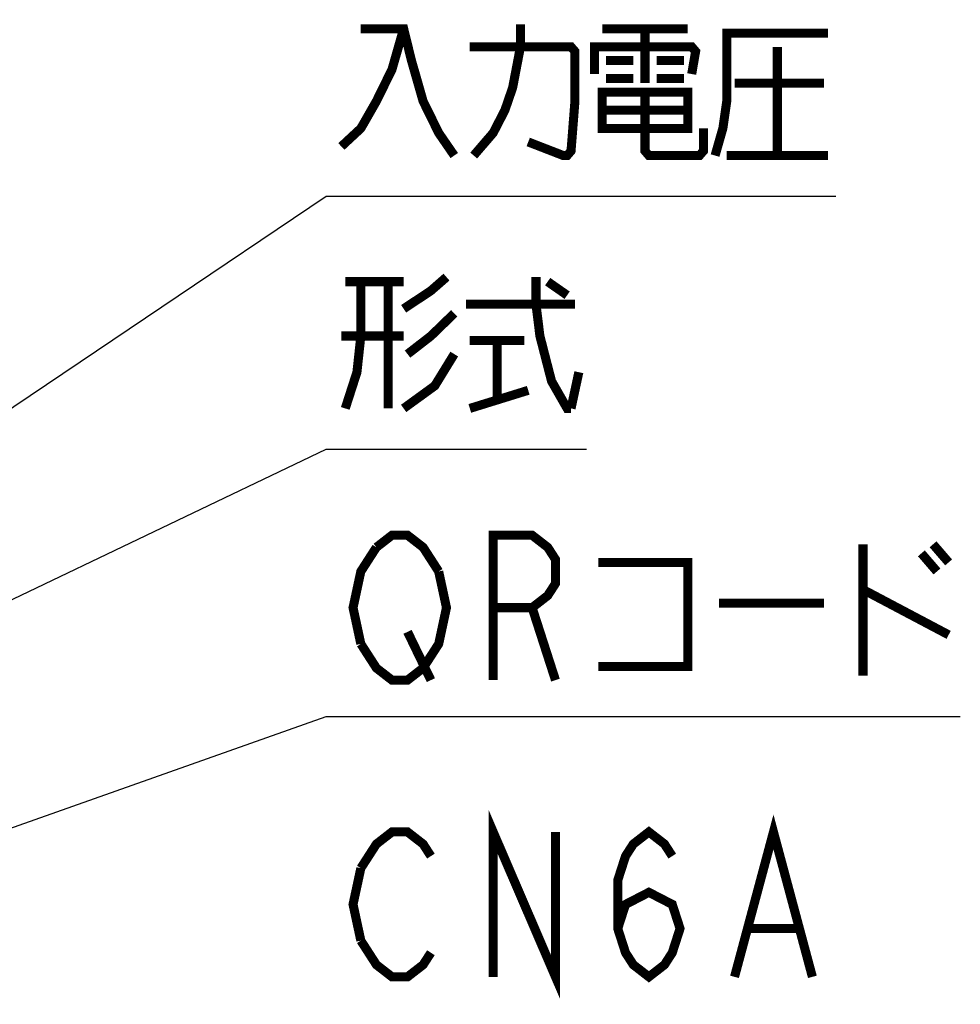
# Model space of a CAD drawing. Extents: x 77 to 816, y 33 to 540.
# Tile 15 of 21: x 461 to 503, y 419 to 463. Entities that reach past the tile are written whole.
import ezdxf

# ---------------------------------------------------------------- set-up
doc = ezdxf.new("R2010")
doc.units = 0
doc.header["$LTSCALE"] = 46.2
doc.layers.add('ALL_NOTE', color=7, linetype='CONTINUOUS')

msp = doc.modelspace()

# ---------------------------------------------------------------- linework, layer by layer
at = {"layer": 'ALL_NOTE', "color": 2, "linetype": 'CONTINUOUS'}
for p, q in [((439.5, 431.512), (474.5, 455.038)), ((474.5, 455.038), (475, 455.038)), ((475, 455.038), (497.016, 455.038)), ((439.5, 427.11), (474.5, 443.867)), ((474.5, 443.867), (475, 443.867)), ((475, 443.867), (486.008, 443.867)), ((428.867, 415.897), (474.5, 432.065)), ((474.5, 432.065), (475, 432.065)), ((475, 432.065), (502.52, 432.065))]:
    msp.add_line(p, q, dxfattribs=at)
at = {"layer": 'ALL_NOTE', "color": 2, "linetype": 'CONTINUOUS', "const_width": 0.4}
for points in [[(481.02, 456.838), (481.88, 457.838), (482.396, 458.838), (482.74, 459.838), (483.084, 461.638), (483.084, 462.638)], [(477.924, 462.438), (477.408, 460.639), (476.72, 459.238), (476.032, 458.038), (475.172, 457.238)], [(476.032, 462.438), (477.924, 462.438), (478.268, 461.038), (478.784, 459.238), (479.472, 457.838), (480.16, 456.838)], [(486.696, 462.438), (490.48, 462.438)], [(488.588, 462.438), (488.588, 460.038)], [(491.684, 456.838), (492.028, 458.038), (492.2, 459.238), (492.2, 462.238), (496.672, 462.238)], [(480.848, 461.638), (485.32, 461.638), (485.492, 461.438), (485.492, 459.238), (485.32, 457.038), (485.148, 456.838), (484.976, 456.838), (483.428, 457.438)], [(486.352, 460.438), (486.352, 461.638), (490.652, 461.638), (490.824, 461.438), (490.652, 460.438)], [(494.436, 461.638), (494.436, 456.838)], [(486.868, 461.038), (488.072, 461.038)], [(489.104, 461.038), (490.308, 461.038)], [(486.868, 460.238), (488.072, 460.238)], [(489.104, 460.238), (490.308, 460.238)], [(492.544, 460.038), (496.5, 460.038)], [(486.696, 459.638), (486.696, 458.038), (490.48, 458.038), (490.48, 459.638), (486.696, 459.638)], [(488.588, 459.638), (488.588, 457.038), (488.76, 456.838), (490.996, 456.838), (491.168, 457.038), (491.168, 458.038)], [(486.696, 458.838), (490.48, 458.838)], [(492.2, 456.838), (496.672, 456.838)], [(476.032, 451.267), (476.032, 448.867), (475.86, 447.267), (475.344, 445.667)], [(475.344, 451.267), (477.924, 451.267)], [(477.236, 451.267), (477.236, 445.667)], [(477.924, 450.067), (479.128, 450.867), (479.816, 451.467)], [(483.772, 451.467), (483.772, 450.267), (483.944, 448.867), (484.46, 446.867), (485.148, 445.667), (485.32, 445.667)], [(484.288, 451.267), (485.148, 450.667)], [(480.676, 450.267), (485.492, 450.267)], [(480.16, 449.867), (479.128, 448.867), (478.096, 448.067)], [(477.924, 448.867), (475.172, 448.867)], [(480.848, 448.667), (483.256, 448.667)], [(482.052, 448.667), (482.052, 446.067)], [(480.16, 448.067), (479.3, 446.667), (477.924, 445.667)], [(485.32, 445.667), (485.664, 447.267)], [(480.848, 445.667), (483.428, 446.467)], [(476.72, 439.532), (477.408, 440.065), (478.096, 440.065), (478.784, 439.532), (479.472, 438.465)], [(481.88, 433.665), (481.88, 440.065), (483.6, 440.065), (484.288, 439.532), (484.632, 438.998), (484.632, 437.932), (484.288, 437.398), (483.6, 436.865), (481.88, 436.865)], [(476.032, 435.265), (475.688, 436.865), (476.032, 438.465), (476.72, 439.532)], [(498.22, 439.665), (498.22, 433.865)], [(501.316, 439.665), (502.004, 438.865)], [(500.8, 439.265), (501.488, 438.465)], [(486.524, 438.865), (490.48, 438.865), (490.48, 434.265), (486.524, 434.265)], [(479.472, 438.465), (479.816, 436.865), (479.472, 435.265), (478.784, 434.198)], [(498.22, 437.665), (502.004, 435.665)], [(491.856, 437.065), (496.5, 437.065)], [(483.6, 436.865), (484.632, 433.665)], [(478.096, 435.798), (479.128, 433.665)], [(478.784, 434.198), (478.096, 433.665), (477.408, 433.665), (476.72, 434.198), (476.032, 435.265)], [(481.88, 420.558), (481.88, 426.958), (484.632, 420.558), (484.632, 426.958)], [(492.544, 420.558), (494.264, 426.958), (495.984, 420.558)], [(476.032, 425.358), (476.72, 426.424), (477.408, 426.958), (478.096, 426.958), (478.784, 426.424), (479.128, 425.891)], [(487.384, 422.691), (487.728, 423.758), (488.76, 424.291), (489.792, 423.758), (490.136, 422.691), (489.792, 421.624), (489.448, 421.091), (488.76, 420.558), (488.072, 421.091), (487.728, 421.624), (487.384, 422.691), (487.384, 424.824), (487.728, 425.891), (488.072, 426.424), (488.76, 426.958), (489.448, 426.424), (489.792, 425.891)], [(476.032, 422.158), (475.688, 423.758), (476.032, 425.358)], [(493.232, 422.691), (495.296, 422.691)], [(479.128, 421.624), (478.784, 421.091), (478.096, 420.558), (477.408, 420.558), (476.72, 421.091), (476.032, 422.158)]]:
    msp.add_lwpolyline(points, dxfattribs=at)

doc.saveas('drawing.dxf')
